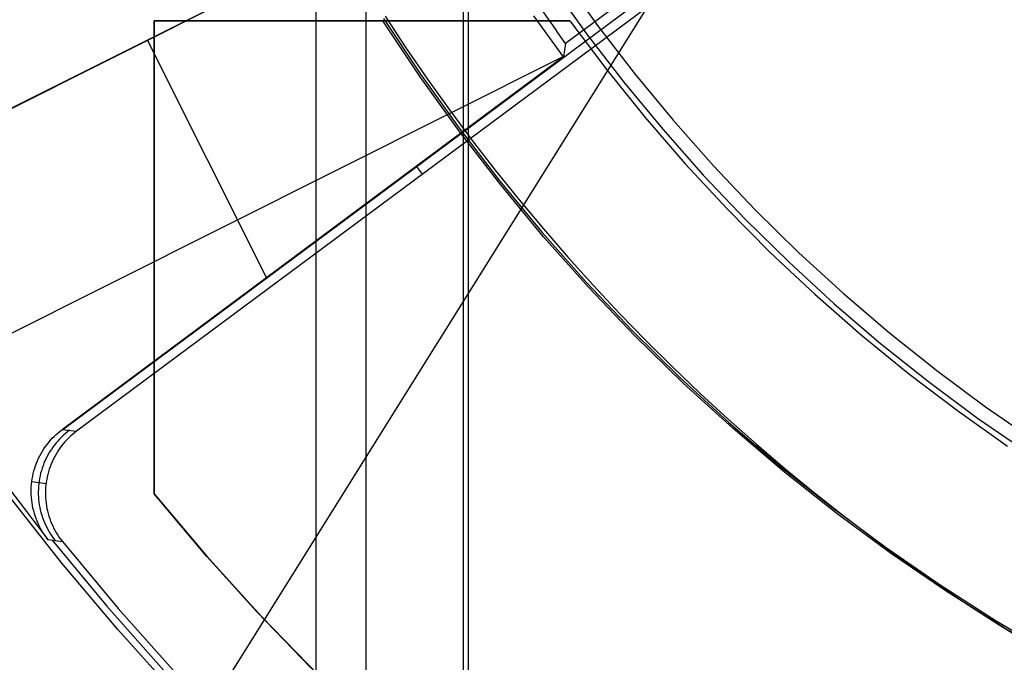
# Model space of a CAD drawing. Header units: millimetres. Extents: x 6239 to 7218, y -13987 to -13139.
# Tile 110 of 256: x 6703 to 6715, y -13479 to -13471. Entities that reach past the tile are written whole.
import ezdxf

# ---------------------------------------------------------------- set-up
doc = ezdxf.new("R2010")
doc.units = ezdxf.units.MM
doc.layers.add('color', color=7, linetype='Continuous')
doc.layers.add('luz', color=7, linetype='Continuous')

msp = doc.modelspace()

# ---------------------------------------------------------------- linework, layer by layer
at = {"color": 7, "true_color": 0xffffff}
for p, q in [((6706.57, -13419.413, 105.1), (6706.57, -13495.308, 105.1)), ((6708.479, -13422.72, 199.6), (6708.479, -13492.002, 199.6)), ((6707.218, -13422.748, 51.1), (6707.218, -13491.974, 51.1)), ((6708.542, -13422.828, 200.6), (6708.542, -13491.893, 200.6)), ((6709.76, -13470.282, 144.2), (6710.217, -13470.92, 144.2)), ((6709.76, -13470.282, 144.2), (6710.217, -13470.92, 144.2)), ((6709.613, -13470.383, 144.208), (6710.073, -13471.027, 144.208)), ((6709.858, -13470.861, 212.059), (6704.479, -13470.861, 212.059)), ((6704.479, -13470.861, 212.059), (6704.479, -13476.982, 212.059)), ((6704.479, -13470.861, 218.059), (6707.438, -13470.861, 218.059)), ((6704.479, -13476.982, 218.059), (6704.479, -13470.861, 218.059)), ((6704.479, -13470.861, 212.059), (6704.479, -13470.861, 218.059)), ((6704.479, -13470.861, 212.059), (6704.479, -13476.982, 212.059)), ((6704.479, -13476.982, 218.059), (6704.479, -13470.861, 218.059)), ((6704.479, -13476.982, 215.059), (6704.479, -13470.861, 215.059)), ((6709.858, -13470.861, 212.059), (6704.479, -13470.861, 212.059)), ((6704.479, -13470.861, 212.059), (6704.479, -13470.861, 218.059)), ((6704.479, -13470.861, 218.059), (6707.438, -13470.861, 218.059)), ((6707.987, -13470.861, 215.059), (6704.479, -13470.861, 215.059)), ((6707.169, -13470.861, 218.059), (6707.169, -13470.861, 212.059)), ((6707.438, -13470.861, 218.059), (6707.445, -13470.861, 217.758)), ((6707.921, -13471.586, 218.059), (6707.438, -13470.861, 218.059)), ((6707.921, -13471.586, 218.059), (6707.438, -13470.861, 218.059)), ((6707.438, -13470.861, 218.059), (6707.445, -13470.861, 217.758)), ((6707.445, -13470.861, 217.758), (6707.463, -13470.861, 217.458)), ((6707.445, -13470.861, 217.758), (6707.463, -13470.861, 217.458)), ((6707.446, -13470.831, 108.234), (6707.924, -13471.549, 108.234)), ((6707.446, -13470.831, 108.234), (6707.924, -13471.549, 108.234)), ((6707.446, -13470.831, 125.195), (6707.924, -13471.549, 125.195)), ((6707.463, -13470.861, 217.458), (6707.491, -13470.861, 217.158)), ((6707.463, -13470.861, 217.458), (6707.491, -13470.861, 217.158)), ((6707.468, -13470.802, 142.155), (6707.738, -13471.211, 142.155)), ((6707.468, -13470.802, 142.155), (6707.738, -13471.211, 142.155)), ((6707.491, -13470.861, 217.158), (6707.529, -13470.861, 216.859)), ((6707.491, -13470.861, 217.158), (6707.529, -13470.861, 216.859)), ((6707.529, -13470.861, 216.859), (6707.577, -13470.861, 216.562)), ((6707.529, -13470.861, 216.859), (6707.577, -13470.861, 216.562)), ((6707.577, -13470.861, 216.562), (6707.636, -13470.861, 216.267)), ((6707.577, -13470.861, 216.562), (6707.636, -13470.861, 216.267)), ((6707.636, -13470.861, 216.267), (6707.704, -13470.861, 215.974)), ((6707.636, -13470.861, 216.267), (6707.704, -13470.861, 215.974)), ((6707.704, -13470.861, 215.974), (6707.783, -13470.861, 215.683)), ((6707.704, -13470.861, 215.974), (6707.783, -13470.861, 215.683)), ((6707.783, -13470.861, 215.683), (6707.871, -13470.861, 215.395)), ((6707.783, -13470.861, 215.683), (6707.871, -13470.861, 215.395)), ((6707.871, -13470.861, 215.395), (6707.97, -13470.861, 215.11)), ((6707.871, -13470.861, 215.395), (6707.97, -13470.861, 215.11)), ((6707.97, -13470.861, 215.11), (6708.077, -13470.861, 214.829)), ((6707.97, -13470.861, 215.11), (6708.077, -13470.861, 214.829)), ((6708.077, -13470.861, 214.829), (6708.195, -13470.861, 214.552)), ((6708.077, -13470.861, 214.829), (6708.195, -13470.861, 214.552)), ((6708.195, -13470.861, 214.552), (6708.322, -13470.861, 214.279)), ((6708.195, -13470.861, 214.552), (6708.322, -13470.861, 214.279)), ((6708.322, -13470.861, 214.279), (6708.458, -13470.861, 214.01)), ((6708.322, -13470.861, 214.279), (6708.458, -13470.861, 214.01)), ((6708.458, -13470.861, 214.01), (6708.603, -13470.861, 213.747)), ((6708.458, -13470.861, 214.01), (6708.603, -13470.861, 213.747)), ((6708.603, -13470.861, 213.747), (6708.757, -13470.861, 213.488)), ((6708.603, -13470.861, 213.747), (6708.757, -13470.861, 213.488)), ((6708.757, -13470.861, 213.488), (6708.92, -13470.861, 213.235)), ((6708.757, -13470.861, 213.488), (6708.92, -13470.861, 213.235)), ((6708.92, -13470.861, 213.235), (6709.091, -13470.861, 212.987)), ((6708.92, -13470.861, 213.235), (6709.091, -13470.861, 212.987)), ((6709.091, -13470.861, 212.987), (6709.271, -13470.861, 212.745)), ((6709.091, -13470.861, 212.987), (6709.271, -13470.861, 212.745)), ((6709.271, -13470.861, 212.745), (6709.459, -13470.861, 212.51)), ((6709.271, -13470.861, 212.745), (6709.459, -13470.861, 212.51)), ((6709.459, -13470.861, 212.51), (6709.654, -13470.861, 212.281)), ((6709.459, -13470.861, 212.51), (6709.654, -13470.861, 212.281)), ((6709.654, -13470.861, 212.281), (6709.858, -13470.861, 212.059)), ((6709.654, -13470.861, 212.281), (6709.858, -13470.861, 212.059)), ((6709.858, -13470.861, 212.059), (6710.335, -13471.495, 212.059)), ((6709.858, -13470.861, 212.059), (6710.335, -13471.495, 212.059)), ((6710.217, -13470.92, 144.2), (6710.696, -13471.543, 144.2)), ((6710.217, -13470.92, 144.2), (6710.696, -13471.543, 144.2)), ((6710.073, -13471.027, 144.208), (6710.556, -13471.654, 144.208)), ((6707.738, -13471.211, 142.155), (6708.015, -13471.615, 142.155)), ((6707.738, -13471.211, 142.155), (6708.015, -13471.615, 142.155)), ((6710.335, -13471.495, 212.059), (6710.833, -13472.112, 212.059)), ((6710.335, -13471.495, 212.059), (6710.833, -13472.112, 212.059)), ((6708.43, -13472.294, 218.059), (6707.921, -13471.586, 218.059)), ((6708.43, -13472.294, 218.059), (6707.921, -13471.586, 218.059)), ((6707.924, -13471.549, 108.234), (6708.426, -13472.25, 108.234)), ((6707.924, -13471.549, 108.234), (6708.426, -13472.25, 108.234)), ((6707.924, -13471.549, 125.195), (6708.426, -13472.25, 125.195)), ((6708.015, -13471.615, 142.155), (6708.301, -13472.013, 142.155)), ((6708.015, -13471.615, 142.155), (6708.301, -13472.013, 142.155)), ((6710.696, -13471.543, 144.2), (6711.196, -13472.148, 144.2)), ((6710.696, -13471.543, 144.2), (6711.196, -13472.148, 144.2)), ((6710.556, -13471.654, 144.208), (6711.06, -13472.264, 144.208)), ((6708.301, -13472.013, 142.155), (6708.593, -13472.407, 142.155)), ((6708.301, -13472.013, 142.155), (6708.593, -13472.407, 142.155)), ((6710.833, -13472.112, 212.059), (6711.352, -13472.712, 212.059)), ((6710.833, -13472.112, 212.059), (6711.352, -13472.712, 212.059)), ((6711.196, -13472.148, 144.2), (6711.717, -13472.736, 144.2)), ((6711.196, -13472.148, 144.2), (6711.717, -13472.736, 144.2)), ((6708.426, -13472.25, 108.234), (6708.952, -13472.934, 108.234)), ((6708.426, -13472.25, 108.234), (6708.952, -13472.934, 108.234)), ((6708.426, -13472.25, 125.195), (6708.952, -13472.934, 125.195)), ((6711.06, -13472.264, 144.208), (6711.585, -13472.856, 144.208)), ((6708.963, -13472.984, 218.059), (6708.43, -13472.294, 218.059)), ((6708.963, -13472.984, 218.059), (6708.43, -13472.294, 218.059)), ((6708.593, -13472.407, 142.155), (6708.893, -13472.794, 142.155)), ((6708.593, -13472.407, 142.155), (6708.893, -13472.794, 142.155)), ((6711.352, -13472.712, 212.059), (6711.892, -13473.294, 212.059)), ((6711.352, -13472.712, 212.059), (6711.892, -13473.294, 212.059)), ((6711.717, -13472.736, 144.2), (6712.257, -13473.305, 144.2)), ((6711.717, -13472.736, 144.2), (6712.257, -13473.305, 144.2)), ((6708.893, -13472.794, 142.155), (6709.201, -13473.176, 142.155)), ((6708.893, -13472.794, 142.155), (6709.201, -13473.176, 142.155)), ((6711.585, -13472.856, 144.208), (6712.13, -13473.43, 144.208)), ((6708.952, -13472.934, 108.234), (6709.501, -13473.598, 108.234)), ((6708.952, -13472.934, 108.234), (6709.501, -13473.598, 108.234)), ((6708.952, -13472.934, 125.195), (6709.501, -13473.598, 125.195)), ((6709.519, -13473.656, 218.059), (6708.963, -13472.984, 218.059)), ((6709.519, -13473.656, 218.059), (6708.963, -13472.984, 218.059)), ((6709.201, -13473.176, 142.155), (6709.515, -13473.553, 142.155)), ((6709.201, -13473.176, 142.155), (6709.515, -13473.553, 142.155)), ((6711.892, -13473.294, 212.059), (6712.451, -13473.856, 212.059)), ((6711.892, -13473.294, 212.059), (6712.451, -13473.856, 212.059)), ((6712.257, -13473.305, 144.2), (6712.817, -13473.856, 144.2)), ((6712.257, -13473.305, 144.2), (6712.817, -13473.856, 144.2)), ((6709.515, -13473.553, 142.155), (6709.837, -13473.923, 142.155)), ((6709.515, -13473.553, 142.155), (6709.837, -13473.923, 142.155)), ((6712.13, -13473.43, 144.208), (6712.694, -13473.985, 144.208)), ((6709.501, -13473.598, 108.234), (6710.072, -13474.244, 108.234)), ((6709.501, -13473.598, 108.234), (6710.072, -13474.244, 108.234)), ((6709.501, -13473.598, 125.195), (6710.072, -13474.244, 125.195)), ((6710.099, -13474.307, 218.059), (6709.519, -13473.656, 218.059)), ((6710.099, -13474.307, 218.059), (6709.519, -13473.656, 218.059)), ((6704.479, -13473.921, 218.059), (6704.479, -13473.921, 212.059)), ((6709.837, -13473.923, 142.155), (6710.165, -13474.287, 142.155)), ((6709.837, -13473.923, 142.155), (6710.165, -13474.287, 142.155)), ((6712.451, -13473.856, 212.059), (6713.029, -13474.399, 212.059)), ((6712.451, -13473.856, 212.059), (6713.029, -13474.399, 212.059)), ((6712.817, -13473.856, 144.2), (6713.396, -13474.386, 144.2)), ((6712.817, -13473.856, 144.2), (6713.396, -13474.386, 144.2)), ((6712.694, -13473.985, 144.208), (6713.277, -13474.52, 144.208)), ((6710.072, -13474.244, 108.234), (6710.666, -13474.869, 108.234)), ((6710.072, -13474.244, 108.234), (6710.666, -13474.869, 108.234)), ((6710.072, -13474.244, 125.195), (6710.666, -13474.869, 125.195)), ((6710.701, -13474.937, 218.059), (6710.099, -13474.307, 218.059)), ((6710.701, -13474.937, 218.059), (6710.099, -13474.307, 218.059)), ((6710.165, -13474.287, 142.155), (6710.5, -13474.645, 142.155)), ((6710.165, -13474.287, 142.155), (6710.5, -13474.645, 142.155)), ((6713.029, -13474.399, 212.059), (6713.626, -13474.922, 212.059)), ((6713.029, -13474.399, 212.059), (6713.626, -13474.922, 212.059)), ((6713.396, -13474.386, 144.2), (6713.993, -13474.897, 144.2)), ((6713.396, -13474.386, 144.2), (6713.993, -13474.897, 144.2)), ((6713.277, -13474.52, 144.208), (6713.879, -13475.034, 144.208)), ((6710.5, -13474.645, 142.155), (6710.842, -13474.997, 142.155)), ((6710.5, -13474.645, 142.155), (6710.842, -13474.997, 142.155)), ((6710.666, -13474.869, 108.234), (6711.281, -13475.473, 108.234)), ((6710.666, -13474.869, 108.234), (6711.281, -13475.473, 108.234)), ((6710.666, -13474.869, 125.195), (6711.281, -13475.473, 125.195)), ((6711.325, -13475.547, 218.059), (6710.701, -13474.937, 218.059)), ((6711.325, -13475.547, 218.059), (6710.701, -13474.937, 218.059)), ((6713.626, -13474.922, 212.059), (6714.241, -13475.424, 212.059)), ((6713.626, -13474.922, 212.059), (6714.241, -13475.424, 212.059)), ((6713.993, -13474.897, 144.2), (6714.606, -13475.386, 144.2)), ((6713.993, -13474.897, 144.2), (6714.606, -13475.386, 144.2)), ((6710.842, -13474.997, 142.155), (6711.19, -13475.343, 142.155)), ((6710.842, -13474.997, 142.155), (6711.19, -13475.343, 142.155)), ((6713.879, -13475.034, 144.208), (6714.498, -13475.528, 144.208)), ((6711.19, -13475.343, 142.155), (6711.544, -13475.681, 142.155)), ((6711.19, -13475.343, 142.155), (6711.544, -13475.681, 142.155)), ((6714.241, -13475.424, 212.059), (6714.872, -13475.904, 212.059)), ((6714.241, -13475.424, 212.059), (6714.872, -13475.904, 212.059)), ((6714.606, -13475.386, 144.2), (6715.237, -13475.854, 144.2)), ((6714.606, -13475.386, 144.2), (6715.237, -13475.854, 144.2)), ((6711.281, -13475.473, 108.234), (6711.917, -13476.056, 108.234)), ((6711.281, -13475.473, 108.234), (6711.917, -13476.056, 108.234)), ((6711.281, -13475.473, 125.195), (6711.917, -13476.056, 125.195)), ((6711.969, -13476.134, 218.059), (6711.325, -13475.547, 218.059)), ((6711.969, -13476.134, 218.059), (6711.325, -13475.547, 218.059)), ((6714.498, -13475.528, 144.208), (6715.133, -13476, 144.208)), ((6711.544, -13475.681, 142.155), (6711.905, -13476.013, 142.155)), ((6711.544, -13475.681, 142.155), (6711.905, -13476.013, 142.155)), ((6714.872, -13475.904, 212.059), (6715.52, -13476.362, 212.059)), ((6714.872, -13475.904, 212.059), (6715.52, -13476.362, 212.059)), ((6715.237, -13475.854, 144.2), (6715.883, -13476.301, 144.2)), ((6715.237, -13475.854, 144.2), (6715.883, -13476.301, 144.2)), ((6711.905, -13476.013, 142.155), (6712.272, -13476.338, 142.155)), ((6711.905, -13476.013, 142.155), (6712.272, -13476.338, 142.155)), ((6711.917, -13476.056, 108.234), (6712.572, -13476.617, 108.234)), ((6711.917, -13476.056, 108.234), (6712.572, -13476.617, 108.234)), ((6711.917, -13476.056, 125.195), (6712.572, -13476.617, 125.195)), ((6715.133, -13476, 144.208), (6715.784, -13476.449, 144.208)), ((6712.634, -13476.698, 218.059), (6711.969, -13476.134, 218.059)), ((6712.634, -13476.698, 218.059), (6711.969, -13476.134, 218.059)), ((6712.272, -13476.338, 142.155), (6712.645, -13476.656, 142.155)), ((6712.272, -13476.338, 142.155), (6712.645, -13476.656, 142.155)), ((6712.572, -13476.617, 108.234), (6713.246, -13477.154, 108.234)), ((6712.572, -13476.617, 108.234), (6713.246, -13477.154, 108.234)), ((6712.572, -13476.617, 125.195), (6713.246, -13477.154, 125.195)), ((6713.318, -13477.239, 218.059), (6712.634, -13476.698, 218.059)), ((6713.318, -13477.239, 218.059), (6712.634, -13476.698, 218.059)), ((6712.645, -13476.656, 142.155), (6713.024, -13476.967, 142.155)), ((6712.645, -13476.656, 142.155), (6713.024, -13476.967, 142.155)), ((6704.479, -13476.982, 212.059), (6705.156, -13477.782, 212.059)), ((6705.162, -13477.789, 218.059), (6704.479, -13476.982, 218.059)), ((6704.479, -13476.982, 212.059), (6704.479, -13476.982, 218.059)), ((6705.162, -13477.789, 218.059), (6704.479, -13476.982, 218.059)), ((6704.479, -13476.982, 212.059), (6705.156, -13477.782, 212.059)), ((6704.479, -13476.982, 215.059), (6705.132, -13477.755, 215.059)), ((6704.479, -13476.982, 212.059), (6704.479, -13476.982, 218.059)), ((6713.024, -13476.967, 142.155), (6713.408, -13477.271, 142.155)), ((6713.024, -13476.967, 142.155), (6713.408, -13477.271, 142.155)), ((6713.246, -13477.154, 108.234), (6713.938, -13477.668, 108.234)), ((6713.246, -13477.154, 108.234), (6713.938, -13477.668, 108.234)), ((6713.246, -13477.154, 125.195), (6713.938, -13477.668, 125.195)), ((6714.02, -13477.755, 218.059), (6713.318, -13477.239, 218.059)), ((6714.02, -13477.755, 218.059), (6713.318, -13477.239, 218.059)), ((6713.408, -13477.271, 142.155), (6713.798, -13477.567, 142.155)), ((6713.408, -13477.271, 142.155), (6713.798, -13477.567, 142.155)), ((6713.798, -13477.567, 142.155), (6714.194, -13477.856, 142.155)), ((6713.798, -13477.567, 142.155), (6714.194, -13477.856, 142.155)), ((6705.132, -13477.755, 215.059), (6705.81, -13478.506, 215.059)), ((6713.938, -13477.668, 108.234), (6714.648, -13478.158, 108.234)), ((6713.938, -13477.668, 108.234), (6714.648, -13478.158, 108.234)), ((6713.938, -13477.668, 125.195), (6714.648, -13478.158, 125.195)), ((6714.74, -13478.247, 218.059), (6714.02, -13477.755, 218.059)), ((6714.74, -13478.247, 218.059), (6714.02, -13477.755, 218.059)), ((6705.156, -13477.782, 212.059), (6705.86, -13478.559, 212.059)), ((6705.156, -13477.782, 212.059), (6705.86, -13478.559, 212.059)), ((6705.873, -13478.573, 218.059), (6705.162, -13477.789, 218.059)), ((6705.873, -13478.573, 218.059), (6705.162, -13477.789, 218.059)), ((6714.194, -13477.856, 142.155), (6714.595, -13478.137, 142.155)), ((6714.194, -13477.856, 142.155), (6714.595, -13478.137, 142.155)), ((6714.595, -13478.137, 142.155), (6715.001, -13478.411, 142.155)), ((6714.595, -13478.137, 142.155), (6715.001, -13478.411, 142.155)), ((6714.648, -13478.158, 108.234), (6715.374, -13478.623, 108.234)), ((6714.648, -13478.158, 108.234), (6715.374, -13478.623, 108.234)), ((6714.648, -13478.158, 125.195), (6715.374, -13478.623, 125.195)), ((6715.477, -13478.713, 218.059), (6714.74, -13478.247, 218.059)), ((6715.477, -13478.713, 218.059), (6714.74, -13478.247, 218.059)), ((6705.81, -13478.506, 215.059), (6706.512, -13479.234, 215.059)), ((6715.001, -13478.411, 142.155), (6715.412, -13478.676, 142.155)), ((6715.001, -13478.411, 142.155), (6715.412, -13478.676, 142.155)), ((6705.86, -13478.559, 212.059), (6706.589, -13479.311, 212.059)), ((6705.86, -13478.559, 212.059), (6706.589, -13479.311, 212.059)), ((6706.61, -13479.332, 218.059), (6705.873, -13478.573, 218.059)), ((6706.61, -13479.332, 218.059), (6705.873, -13478.573, 218.059)), ((6715.374, -13478.623, 108.234), (6716.115, -13479.063, 108.234)), ((6715.374, -13478.623, 108.234), (6716.115, -13479.063, 108.234)), ((6715.374, -13478.623, 125.195), (6716.115, -13479.063, 125.195)), ((6715.412, -13478.676, 142.155), (6715.828, -13478.933, 142.155)), ((6715.412, -13478.676, 142.155), (6715.828, -13478.933, 142.155)), ((6716.229, -13479.154, 218.059), (6715.477, -13478.713, 218.059)), ((6716.229, -13479.154, 218.059), (6715.477, -13478.713, 218.059))]:
    msp.add_line(p, q, dxfattribs=at)
at = {"layer": 'color', "color": 254, "true_color": 0xcad1ee}
for p, q in [((6700.135, -13473.244, 38.6), (6708.372, -13469.116, 38.6)), ((6700.135, -13473.244, 38.6), (6708.372, -13469.116, 38.6)), ((6700.158, -13473.232, 37.1), (6708.349, -13469.127, 37.1)), ((6708.325, -13469.139, 35.6), (6700.182, -13473.22, 35.6)), ((6708.325, -13469.139, 35.6), (6700.182, -13473.22, 35.6)), ((6712.335, -13469.272, 42.671), (6709.801, -13471.155, 42.671)), ((6703.296, -13476.147, 35.436), (6711.063, -13470.375, 35.436)), ((6711.139, -13470.475, 28.2), (6703.476, -13476.17, 28.2)), ((6711.139, -13470.475, 28.2), (6703.476, -13476.17, 28.2)), ((6709.25, -13470.37, 42.875), (6709.684, -13470.989, 42.875)), ((6709.775, -13471.328, 35.6), (6709.39, -13470.796, 35.6)), ((6709.775, -13471.328, 35.6), (6709.39, -13470.796, 35.6)), ((6709.801, -13471.155, 42.671), (6709.684, -13470.989, 42.875)), ((6705.935, -13474.182, 35.6), (6704.395, -13471.109, 35.6)), ((6704.254, -13471.18, 35.6), (6704.254, -13471.18, 38.6)), ((6709.801, -13471.155, 42.671), (6709.775, -13471.328, 35.6)), ((6709.801, -13471.155, 42.671), (6709.775, -13471.328, 35.6)), ((6701.548, -13475.444, 35.6), (6709.772, -13471.323, 35.6)), ((6709.775, -13471.328, 35.6), (6703.292, -13476.146, 35.6)), ((6709.775, -13471.328, 35.6), (6703.292, -13476.146, 35.6)), ((6707.951, -13472.845, 28.2), (6707.874, -13472.741, 35.6)), ((6703.186, -13476.237, 35.6), (6703.211, -13476.213, 35.6)), ((6703.186, -13476.237, 35.6), (6703.211, -13476.213, 35.6)), ((6703.211, -13476.213, 35.6), (6703.237, -13476.19, 35.6)), ((6703.211, -13476.213, 35.6), (6703.237, -13476.19, 35.6)), ((6703.237, -13476.19, 35.6), (6703.264, -13476.168, 35.6)), ((6703.237, -13476.19, 35.6), (6703.264, -13476.168, 35.6)), ((6703.264, -13476.168, 35.6), (6703.292, -13476.146, 35.6)), ((6703.264, -13476.168, 35.6), (6703.292, -13476.146, 35.6)), ((6703.305, -13476.223, 31.902), (6703.28, -13476.247, 31.902)), ((6703.292, -13476.146, 35.6), (6703.476, -13476.17, 28.2)), ((6703.292, -13476.146, 35.6), (6703.476, -13476.17, 28.2)), ((6703.331, -13476.201, 31.903), (6703.305, -13476.223, 31.902)), ((6703.357, -13476.179, 31.903), (6703.331, -13476.201, 31.903)), ((6703.384, -13476.158, 31.904), (6703.357, -13476.179, 31.903)), ((6703.423, -13476.213, 28.2), (6703.397, -13476.236, 28.2)), ((6703.423, -13476.213, 28.2), (6703.397, -13476.236, 28.2)), ((6703.449, -13476.191, 28.2), (6703.423, -13476.213, 28.2)), ((6703.449, -13476.191, 28.2), (6703.423, -13476.213, 28.2)), ((6703.476, -13476.17, 28.2), (6703.449, -13476.191, 28.2)), ((6703.476, -13476.17, 28.2), (6703.449, -13476.191, 28.2)), ((6703.073, -13476.37, 35.6), (6703.094, -13476.342, 35.6)), ((6703.073, -13476.37, 35.6), (6703.094, -13476.342, 35.6)), ((6703.094, -13476.342, 35.6), (6703.116, -13476.314, 35.6)), ((6703.094, -13476.342, 35.6), (6703.116, -13476.314, 35.6)), ((6703.116, -13476.314, 35.6), (6703.138, -13476.288, 35.6)), ((6703.116, -13476.314, 35.6), (6703.138, -13476.288, 35.6)), ((6703.138, -13476.288, 35.6), (6703.162, -13476.262, 35.6)), ((6703.138, -13476.288, 35.6), (6703.162, -13476.262, 35.6)), ((6703.162, -13476.262, 35.6), (6703.186, -13476.237, 35.6)), ((6703.162, -13476.262, 35.6), (6703.186, -13476.237, 35.6)), ((6703.19, -13476.349, 31.9), (6703.169, -13476.376, 31.899)), ((6703.211, -13476.322, 31.9), (6703.19, -13476.349, 31.9)), ((6703.233, -13476.297, 31.901), (6703.211, -13476.322, 31.9)), ((6703.256, -13476.271, 31.901), (6703.233, -13476.297, 31.901)), ((6703.28, -13476.247, 31.902), (6703.256, -13476.271, 31.901)), ((6703.303, -13476.335, 28.2), (6703.282, -13476.361, 28.2)), ((6703.303, -13476.335, 28.2), (6703.282, -13476.361, 28.2)), ((6703.325, -13476.309, 28.2), (6703.303, -13476.335, 28.2)), ((6703.325, -13476.309, 28.2), (6703.303, -13476.335, 28.2)), ((6703.348, -13476.283, 28.2), (6703.325, -13476.309, 28.2)), ((6703.348, -13476.283, 28.2), (6703.325, -13476.309, 28.2)), ((6703.372, -13476.259, 28.2), (6703.348, -13476.283, 28.2)), ((6703.372, -13476.259, 28.2), (6703.348, -13476.283, 28.2)), ((6703.397, -13476.236, 28.2), (6703.372, -13476.259, 28.2)), ((6703.397, -13476.236, 28.2), (6703.372, -13476.259, 28.2)), ((6703.001, -13476.489, 35.6), (6703.017, -13476.458, 35.6)), ((6703.001, -13476.489, 35.6), (6703.017, -13476.458, 35.6)), ((6703.017, -13476.458, 35.6), (6703.035, -13476.428, 35.6)), ((6703.017, -13476.458, 35.6), (6703.035, -13476.428, 35.6)), ((6703.035, -13476.428, 35.6), (6703.054, -13476.398, 35.6)), ((6703.035, -13476.428, 35.6), (6703.054, -13476.398, 35.6)), ((6703.054, -13476.398, 35.6), (6703.073, -13476.37, 35.6)), ((6703.054, -13476.398, 35.6), (6703.073, -13476.37, 35.6)), ((6703.114, -13476.463, 31.898), (6703.097, -13476.493, 31.898)), ((6703.131, -13476.433, 31.898), (6703.114, -13476.463, 31.898)), ((6703.15, -13476.405, 31.899), (6703.131, -13476.433, 31.898)), ((6703.169, -13476.376, 31.899), (6703.15, -13476.405, 31.899)), ((6703.206, -13476.475, 28.2), (6703.189, -13476.505, 28.2)), ((6703.206, -13476.475, 28.2), (6703.189, -13476.505, 28.2)), ((6703.223, -13476.446, 28.2), (6703.206, -13476.475, 28.2)), ((6703.223, -13476.446, 28.2), (6703.206, -13476.475, 28.2)), ((6703.242, -13476.417, 28.2), (6703.223, -13476.446, 28.2)), ((6703.242, -13476.417, 28.2), (6703.223, -13476.446, 28.2)), ((6703.261, -13476.389, 28.2), (6703.242, -13476.417, 28.2)), ((6703.261, -13476.389, 28.2), (6703.242, -13476.417, 28.2)), ((6703.282, -13476.361, 28.2), (6703.261, -13476.389, 28.2)), ((6703.282, -13476.361, 28.2), (6703.261, -13476.389, 28.2)), ((6702.945, -13476.617, 35.6), (6702.957, -13476.584, 35.6)), ((6702.945, -13476.617, 35.6), (6702.957, -13476.584, 35.6)), ((6702.957, -13476.584, 35.6), (6702.971, -13476.552, 35.6)), ((6702.957, -13476.584, 35.6), (6702.971, -13476.552, 35.6)), ((6702.971, -13476.552, 35.6), (6702.985, -13476.52, 35.6)), ((6702.971, -13476.552, 35.6), (6702.985, -13476.52, 35.6)), ((6702.985, -13476.52, 35.6), (6703.001, -13476.489, 35.6)), ((6702.985, -13476.52, 35.6), (6703.001, -13476.489, 35.6)), ((6703.054, -13476.585, 31.897), (6703.042, -13476.617, 31.897)), ((6703.067, -13476.554, 31.897), (6703.054, -13476.585, 31.897)), ((6703.082, -13476.523, 31.898), (6703.067, -13476.554, 31.897)), ((6703.097, -13476.493, 31.898), (6703.082, -13476.523, 31.898)), ((6703.146, -13476.598, 28.2), (6703.133, -13476.63, 28.2)), ((6703.146, -13476.598, 28.2), (6703.133, -13476.63, 28.2)), ((6703.159, -13476.566, 28.2), (6703.146, -13476.598, 28.2)), ((6703.159, -13476.566, 28.2), (6703.146, -13476.598, 28.2)), ((6703.174, -13476.535, 28.2), (6703.159, -13476.566, 28.2)), ((6703.174, -13476.535, 28.2), (6703.159, -13476.566, 28.2)), ((6703.189, -13476.505, 28.2), (6703.174, -13476.535, 28.2)), ((6703.189, -13476.505, 28.2), (6703.174, -13476.535, 28.2)), ((6702.908, -13476.751, 35.6), (6702.916, -13476.717, 35.6)), ((6702.908, -13476.751, 35.6), (6702.916, -13476.717, 35.6)), ((6702.916, -13476.717, 35.6), (6702.924, -13476.683, 35.6)), ((6702.916, -13476.717, 35.6), (6702.924, -13476.683, 35.6)), ((6702.924, -13476.683, 35.6), (6702.934, -13476.65, 35.6)), ((6702.924, -13476.683, 35.6), (6702.934, -13476.65, 35.6)), ((6702.934, -13476.65, 35.6), (6702.945, -13476.617, 35.6)), ((6702.934, -13476.65, 35.6), (6702.945, -13476.617, 35.6)), ((6703.011, -13476.715, 31.896), (6703.003, -13476.748, 31.896)), ((6703.02, -13476.682, 31.897), (6703.011, -13476.715, 31.896)), ((6703.03, -13476.65, 31.897), (6703.02, -13476.682, 31.897)), ((6703.042, -13476.617, 31.897), (6703.03, -13476.65, 31.897)), ((6703.103, -13476.728, 28.2), (6703.095, -13476.761, 28.2)), ((6703.103, -13476.728, 28.2), (6703.095, -13476.761, 28.2)), ((6703.112, -13476.695, 28.2), (6703.103, -13476.728, 28.2)), ((6703.112, -13476.695, 28.2), (6703.103, -13476.728, 28.2)), ((6703.122, -13476.662, 28.2), (6703.112, -13476.695, 28.2)), ((6703.122, -13476.662, 28.2), (6703.112, -13476.695, 28.2)), ((6703.133, -13476.63, 28.2), (6703.122, -13476.662, 28.2)), ((6703.133, -13476.63, 28.2), (6703.122, -13476.662, 28.2)), ((6702.466, -13476.74, 35.6), (6703.106, -13477.572, 35.6)), ((6702.466, -13476.74, 35.6), (6703.106, -13477.572, 35.6)), ((6702.89, -13476.889, 35.6), (6702.893, -13476.854, 35.6)), ((6702.89, -13476.889, 35.6), (6702.893, -13476.854, 35.6)), ((6702.893, -13476.854, 35.6), (6702.897, -13476.82, 35.6)), ((6702.893, -13476.854, 35.6), (6702.897, -13476.82, 35.6)), ((6702.897, -13476.82, 35.6), (6702.902, -13476.785, 35.6)), ((6702.897, -13476.82, 35.6), (6702.902, -13476.785, 35.6)), ((6702.897, -13476.82, 35.6), (6703.081, -13476.846, 28.2)), ((6702.902, -13476.785, 35.6), (6702.908, -13476.751, 35.6)), ((6702.902, -13476.785, 35.6), (6702.908, -13476.751, 35.6)), ((6702.987, -13476.85, 31.896), (6702.984, -13476.884, 31.896)), ((6702.991, -13476.816, 31.896), (6702.987, -13476.85, 31.896)), ((6702.997, -13476.782, 31.896), (6702.991, -13476.816, 31.896)), ((6703.003, -13476.748, 31.896), (6702.997, -13476.782, 31.896)), ((6703.079, -13476.863, 28.2), (6703.076, -13476.897, 28.2)), ((6703.079, -13476.863, 28.2), (6703.076, -13476.897, 28.2)), ((6703.083, -13476.829, 28.2), (6703.079, -13476.863, 28.2)), ((6703.083, -13476.829, 28.2), (6703.079, -13476.863, 28.2)), ((6703.089, -13476.795, 28.2), (6703.083, -13476.829, 28.2)), ((6703.089, -13476.795, 28.2), (6703.083, -13476.829, 28.2)), ((6703.095, -13476.761, 28.2), (6703.089, -13476.795, 28.2)), ((6703.095, -13476.761, 28.2), (6703.089, -13476.795, 28.2)), ((6702.888, -13476.959, 35.6), (6702.889, -13476.924, 35.6)), ((6702.888, -13476.959, 35.6), (6702.889, -13476.924, 35.6)), ((6702.889, -13476.994, 35.6), (6702.888, -13476.959, 35.6)), ((6702.889, -13476.994, 35.6), (6702.888, -13476.959, 35.6)), ((6702.889, -13476.924, 35.6), (6702.89, -13476.889, 35.6)), ((6702.889, -13476.924, 35.6), (6702.89, -13476.889, 35.6)), ((6702.982, -13476.918, 31.896), (6702.981, -13476.952, 31.896)), ((6702.981, -13476.952, 31.896), (6702.981, -13476.986, 31.897)), ((6702.981, -13476.986, 31.897), (6702.982, -13477.02, 31.897)), ((6702.984, -13476.884, 31.896), (6702.982, -13476.918, 31.896)), ((6703.074, -13476.931, 28.2), (6703.073, -13476.965, 28.2)), ((6703.074, -13476.931, 28.2), (6703.073, -13476.965, 28.2)), ((6703.073, -13476.965, 28.2), (6703.073, -13476.999, 28.2)), ((6703.073, -13476.965, 28.2), (6703.073, -13476.999, 28.2)), ((6703.076, -13476.897, 28.2), (6703.074, -13476.931, 28.2)), ((6703.076, -13476.897, 28.2), (6703.074, -13476.931, 28.2)), ((6703.285, -13477.877, 38.6), (6702.591, -13476.995, 38.6)), ((6703.285, -13477.877, 38.6), (6702.591, -13476.995, 38.6)), ((6702.892, -13477.028, 35.6), (6702.889, -13476.994, 35.6)), ((6702.892, -13477.028, 35.6), (6702.889, -13476.994, 35.6)), ((6702.895, -13477.063, 35.6), (6702.892, -13477.028, 35.6)), ((6702.895, -13477.063, 35.6), (6702.892, -13477.028, 35.6)), ((6702.9, -13477.098, 35.6), (6702.895, -13477.063, 35.6)), ((6702.9, -13477.098, 35.6), (6702.895, -13477.063, 35.6)), ((6702.905, -13477.132, 35.6), (6702.9, -13477.098, 35.6)), ((6702.905, -13477.132, 35.6), (6702.9, -13477.098, 35.6)), ((6702.982, -13477.02, 31.897), (6702.985, -13477.054, 31.897)), ((6702.985, -13477.054, 31.897), (6702.989, -13477.088, 31.897)), ((6702.989, -13477.088, 31.897), (6702.994, -13477.122, 31.897)), ((6703.073, -13476.999, 28.2), (6703.075, -13477.033, 28.2)), ((6703.073, -13476.999, 28.2), (6703.075, -13477.033, 28.2)), ((6703.075, -13477.033, 28.2), (6703.077, -13477.068, 28.2)), ((6703.075, -13477.033, 28.2), (6703.077, -13477.068, 28.2)), ((6703.077, -13477.068, 28.2), (6703.081, -13477.102, 28.2)), ((6703.077, -13477.068, 28.2), (6703.081, -13477.102, 28.2)), ((6703.081, -13477.102, 28.2), (6703.086, -13477.135, 28.2)), ((6703.081, -13477.102, 28.2), (6703.086, -13477.135, 28.2)), ((6702.912, -13477.166, 35.6), (6702.905, -13477.132, 35.6)), ((6702.912, -13477.166, 35.6), (6702.905, -13477.132, 35.6)), ((6702.921, -13477.2, 35.6), (6702.912, -13477.166, 35.6)), ((6702.921, -13477.2, 35.6), (6702.912, -13477.166, 35.6)), ((6702.93, -13477.234, 35.6), (6702.921, -13477.2, 35.6)), ((6702.93, -13477.234, 35.6), (6702.921, -13477.2, 35.6)), ((6702.94, -13477.267, 35.6), (6702.93, -13477.234, 35.6)), ((6702.94, -13477.267, 35.6), (6702.93, -13477.234, 35.6)), ((6702.994, -13477.122, 31.897), (6703, -13477.156, 31.898)), ((6703, -13477.156, 31.898), (6703.007, -13477.189, 31.898)), ((6703.007, -13477.189, 31.898), (6703.015, -13477.222, 31.898)), ((6703.015, -13477.222, 31.898), (6703.025, -13477.255, 31.898)), ((6703.086, -13477.135, 28.2), (6703.092, -13477.169, 28.2)), ((6703.086, -13477.135, 28.2), (6703.092, -13477.169, 28.2)), ((6703.092, -13477.169, 28.2), (6703.1, -13477.202, 28.2)), ((6703.092, -13477.169, 28.2), (6703.1, -13477.202, 28.2)), ((6703.1, -13477.202, 28.2), (6703.108, -13477.236, 28.2)), ((6703.1, -13477.202, 28.2), (6703.108, -13477.236, 28.2)), ((6703.108, -13477.236, 28.2), (6703.118, -13477.269, 28.2)), ((6703.108, -13477.236, 28.2), (6703.118, -13477.269, 28.2)), ((6702.952, -13477.3, 35.6), (6702.94, -13477.267, 35.6)), ((6702.952, -13477.3, 35.6), (6702.94, -13477.267, 35.6)), ((6702.965, -13477.332, 35.6), (6702.952, -13477.3, 35.6)), ((6702.965, -13477.332, 35.6), (6702.952, -13477.3, 35.6)), ((6702.979, -13477.364, 35.6), (6702.965, -13477.332, 35.6)), ((6702.979, -13477.364, 35.6), (6702.965, -13477.332, 35.6)), ((6702.994, -13477.396, 35.6), (6702.979, -13477.364, 35.6)), ((6702.994, -13477.396, 35.6), (6702.979, -13477.364, 35.6)), ((6703.025, -13477.255, 31.898), (6703.036, -13477.288, 31.899)), ((6703.036, -13477.288, 31.899), (6703.047, -13477.32, 31.899)), ((6703.047, -13477.32, 31.899), (6703.06, -13477.351, 31.9)), ((6703.06, -13477.351, 31.9), (6703.074, -13477.383, 31.9)), ((6703.118, -13477.269, 28.2), (6703.128, -13477.301, 28.2)), ((6703.118, -13477.269, 28.2), (6703.128, -13477.301, 28.2)), ((6703.128, -13477.301, 28.2), (6703.14, -13477.333, 28.2)), ((6703.128, -13477.301, 28.2), (6703.14, -13477.333, 28.2)), ((6703.14, -13477.333, 28.2), (6703.153, -13477.365, 28.2)), ((6703.14, -13477.333, 28.2), (6703.153, -13477.365, 28.2)), ((6703.153, -13477.365, 28.2), (6703.167, -13477.396, 28.2)), ((6703.153, -13477.365, 28.2), (6703.167, -13477.396, 28.2)), ((6703.01, -13477.427, 35.6), (6702.994, -13477.396, 35.6)), ((6703.01, -13477.427, 35.6), (6702.994, -13477.396, 35.6)), ((6703.027, -13477.457, 35.6), (6703.01, -13477.427, 35.6)), ((6703.027, -13477.457, 35.6), (6703.01, -13477.427, 35.6)), ((6703.045, -13477.487, 35.6), (6703.027, -13477.457, 35.6)), ((6703.045, -13477.487, 35.6), (6703.027, -13477.457, 35.6)), ((6703.065, -13477.516, 35.6), (6703.045, -13477.487, 35.6)), ((6703.065, -13477.516, 35.6), (6703.045, -13477.487, 35.6)), ((6703.074, -13477.383, 31.9), (6703.089, -13477.413, 31.901)), ((6703.089, -13477.413, 31.901), (6703.105, -13477.443, 31.901)), ((6703.105, -13477.443, 31.901), (6703.122, -13477.473, 31.902)), ((6703.122, -13477.473, 31.902), (6703.14, -13477.502, 31.902)), ((6703.14, -13477.502, 31.902), (6703.159, -13477.531, 31.903)), ((6703.167, -13477.396, 28.2), (6703.182, -13477.427, 28.2)), ((6703.167, -13477.396, 28.2), (6703.182, -13477.427, 28.2)), ((6703.182, -13477.427, 28.2), (6703.198, -13477.457, 28.2)), ((6703.182, -13477.427, 28.2), (6703.198, -13477.457, 28.2)), ((6703.198, -13477.457, 28.2), (6703.215, -13477.487, 28.2)), ((6703.198, -13477.457, 28.2), (6703.215, -13477.487, 28.2)), ((6703.215, -13477.487, 28.2), (6703.233, -13477.516, 28.2)), ((6703.215, -13477.487, 28.2), (6703.233, -13477.516, 28.2)), ((6703.085, -13477.544, 35.6), (6703.065, -13477.516, 35.6)), ((6703.085, -13477.544, 35.6), (6703.065, -13477.516, 35.6)), ((6703.106, -13477.572, 35.6), (6703.085, -13477.544, 35.6)), ((6703.106, -13477.572, 35.6), (6703.085, -13477.544, 35.6)), ((6703.106, -13477.572, 35.6), (6703.293, -13477.599, 28.2)), ((6703.106, -13477.572, 35.6), (6703.293, -13477.599, 28.2)), ((6703.159, -13477.531, 31.903), (6703.179, -13477.558, 31.903)), ((6703.162, -13477.58, 33.4), (6703.868, -13478.434, 33.4)), ((6703.179, -13477.558, 31.903), (6703.2, -13477.585, 31.904)), ((6703.233, -13477.516, 28.2), (6703.252, -13477.544, 28.2)), ((6703.233, -13477.516, 28.2), (6703.252, -13477.544, 28.2)), ((6703.252, -13477.544, 28.2), (6703.272, -13477.572, 28.2)), ((6703.252, -13477.544, 28.2), (6703.272, -13477.572, 28.2)), ((6703.272, -13477.572, 28.2), (6703.293, -13477.599, 28.2)), ((6703.272, -13477.572, 28.2), (6703.293, -13477.599, 28.2)), ((6703.293, -13477.599, 28.2), (6704.013, -13478.463, 28.2)), ((6703.293, -13477.599, 28.2), (6704.013, -13478.463, 28.2)), ((6704.008, -13478.734, 38.6), (6703.285, -13477.877, 38.6)), ((6704.008, -13478.734, 38.6), (6703.285, -13477.877, 38.6)), ((6703.868, -13478.434, 33.4), (6704.603, -13479.264, 33.4)), ((6704.013, -13478.463, 28.2), (6704.762, -13479.301, 28.2)), ((6704.013, -13478.463, 28.2), (6704.762, -13479.301, 28.2)), ((6704.76, -13479.566, 38.6), (6704.008, -13478.734, 38.6)), ((6704.76, -13479.566, 38.6), (6704.008, -13478.734, 38.6))]:
    msp.add_line(p, q, dxfattribs=at)
at = {"layer": 'luz', "color": 254, "true_color": 0xcad1ee}
for p, q in [((6801.826, -13325.085, -34.05), (6641.755, -13581.278, -34.05)), ((6801.826, -13325.085, -32.55), (6641.755, -13581.278, -32.55))]:
    msp.add_line(p, q, dxfattribs=at)

doc.saveas('drawing.dxf')
